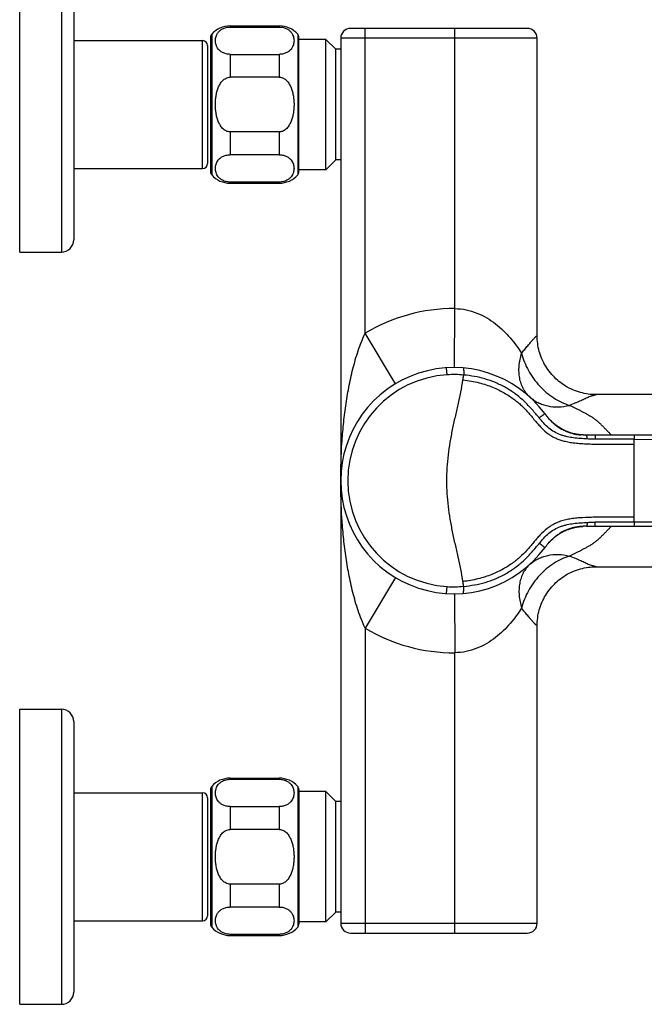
# Model space of a CAD drawing. Header units: millimetres. Extents: x 18 to 699, y 6 to 689.
# Tile 19 of 53: x 495 to 622, y 13 to 213. Entities that reach past the tile are written whole.
import ezdxf

# ---------------------------------------------------------------- set-up
doc = ezdxf.new("R2010")
doc.units = ezdxf.units.MM
doc.header["$LTSCALE"] = 46.255
doc.layers.get('0').update_dxf_attribs({"linetype": 'CONTINUOUS'})

msp = doc.modelspace()

# ---------------------------------------------------------------- linework, layer by layer
at = {"color": 7, "linetype": 'CONTINUOUS'}
for p, q in [((494.53, 165.78), (494.53, 225.78)), ((505.53, 223.28), (505.53, 168.28)), ((537.33, 211.78), (547.33, 211.78)), ((537.33, 211.55), (547.33, 211.55)), ((597.78, 211.28), (561.83, 211.28)), ((505.53, 208.78), (531.73, 208.78)), ((533.33, 209.43), (533.33, 182.13)), ((551.33, 182.13), (551.33, 209.43)), ((556.83, 209.03), (551.33, 209.03)), ((556.83, 182.53), (556.83, 209.03)), ((558.83, 207.03), (556.83, 209.03)), ((559.83, 209.28), (559.83, 29.28)), ((599.78, 148.79), (599.78, 209.28)), ((532.73, 207.78), (532.73, 183.78)), ((558.83, 184.53), (558.83, 207.03)), ((559.83, 207.03), (558.83, 207.03)), ((537.33, 205.99), (547.33, 205.99)), ((547.33, 201.35), (537.33, 201.35)), ((551.33, 196.29), (551.33, 198.33)), ((547.33, 190.21), (537.33, 190.21)), ((547.33, 185.57), (537.33, 185.57)), ((558.83, 184.53), (556.83, 182.53)), ((559.83, 184.53), (558.83, 184.53)), ((505.53, 182.78), (531.73, 182.78)), ((556.83, 182.53), (551.33, 182.53)), ((547.33, 180.01), (537.33, 180.01)), ((537.33, 179.78), (547.33, 179.78)), ((494.53, 165.78), (503.03, 165.78)), ((671.83, 136.79), (611.78, 136.79)), ((601.38, 132.88), (601.38, 132.88)), ((601.51, 132.71), (601.38, 132.88)), ((601.56, 132.64), (601.44, 132.79)), ((601.65, 132.52), (601.55, 132.66)), ((601.75, 132.39), (601.65, 132.52)), ((601.86, 132.25), (601.75, 132.39)), ((601.87, 132.24), (601.86, 132.25)), ((601.86, 132.25), (601.87, 132.23)), ((602.06, 132.01), (602.06, 132.01)), ((602.87, 131.17), (602.85, 131.19)), ((602.98, 131.08), (602.93, 131.12)), ((603.02, 131.04), (602.98, 131.08)), ((603.06, 131), (603.02, 131.04)), ((603.16, 130.92), (603.12, 130.95)), ((603.22, 130.87), (603.16, 130.92)), ((603.26, 130.84), (603.22, 130.87)), ((603.29, 130.81), (603.26, 130.84)), ((603.33, 130.77), (603.29, 130.81)), ((603.37, 130.74), (603.33, 130.77)), ((603.39, 130.73), (603.37, 130.74)), ((603.4, 130.72), (603.39, 130.73)), ((607.38, 128.79), (607.32, 128.8)), ((607.42, 128.78), (607.38, 128.79)), ((607.47, 128.77), (607.42, 128.78)), ((607.51, 128.76), (607.47, 128.77)), ((607.56, 128.75), (607.51, 128.76)), ((607.62, 128.74), (607.56, 128.75)), ((607.67, 128.73), (607.62, 128.74)), ((607.72, 128.72), (607.67, 128.73)), ((607.78, 128.71), (607.72, 128.72)), ((607.83, 128.7), (607.78, 128.71)), ((607.89, 128.69), (607.83, 128.7)), ((607.95, 128.68), (607.89, 128.69)), ((608.02, 128.67), (607.95, 128.68)), ((608.08, 128.66), (608.02, 128.67)), ((608.18, 128.65), (608.08, 128.66)), ((608.12, 128.66), (608.09, 128.66)), ((608.12, 128.66), (608.09, 128.66)), ((608.21, 128.64), (608.13, 128.66)), ((608.25, 128.64), (608.19, 128.65)), ((608.3, 128.63), (608.24, 128.64)), ((608.34, 128.63), (608.29, 128.63)), ((608.39, 128.62), (608.34, 128.63)), ((608.44, 128.62), (608.39, 128.62)), ((608.49, 128.61), (608.44, 128.62)), ((608.54, 128.61), (608.49, 128.61)), ((608.59, 128.6), (608.54, 128.61)), ((608.68, 128.59), (608.59, 128.6)), ((608.76, 128.59), (608.68, 128.59)), ((608.82, 128.58), (608.76, 128.59)), ((608.88, 128.58), (608.82, 128.58)), ((608.94, 128.58), (608.88, 128.58)), ((609, 128.57), (608.94, 128.58)), ((609.06, 128.57), (609, 128.57)), ((609.12, 128.57), (609.06, 128.57)), ((609.18, 128.56), (609.12, 128.57)), ((609.25, 128.56), (609.18, 128.56)), ((609.31, 128.56), (609.25, 128.56)), ((609.38, 128.56), (609.31, 128.56)), ((609.44, 128.55), (609.38, 128.56)), ((609.55, 128.55), (609.44, 128.55)), ((609.65, 128.55), (609.55, 128.55)), ((609.76, 128.55), (609.65, 128.55)), ((659.14, 128.5), (609.74, 128.55)), ((607.48, 109.78), (607.57, 109.8)), ((607.57, 109.8), (607.65, 109.81)), ((607.65, 109.81), (607.73, 109.83)), ((607.73, 109.83), (607.81, 109.84)), ((607.81, 109.84), (607.89, 109.86)), ((607.89, 109.86), (607.97, 109.87)), ((607.97, 109.87), (608.04, 109.88)), ((608.04, 109.88), (608.11, 109.9)), ((608.11, 109.9), (608.19, 109.91)), ((608.19, 109.91), (608.26, 109.92)), ((608.26, 109.92), (608.33, 109.92)), ((608.33, 109.92), (608.39, 109.93)), ((608.39, 109.93), (608.46, 109.94)), ((608.46, 109.94), (608.52, 109.95)), ((608.52, 109.95), (608.58, 109.95)), ((608.58, 109.95), (608.64, 109.96)), ((608.64, 109.96), (608.69, 109.97)), ((608.69, 109.97), (608.75, 109.97)), ((608.75, 109.97), (608.8, 109.97)), ((608.8, 109.97), (608.85, 109.98)), ((608.85, 109.98), (608.93, 109.98)), ((608.93, 109.98), (608.99, 109.99)), ((608.99, 109.99), (609.05, 109.99)), ((609.05, 109.99), (609.1, 109.99)), ((609.1, 109.99), (609.13, 110)), ((609.13, 110), (609.15, 110)), ((609.84, 110.01), (659.14, 110.06)), ((609.86, 110.01), (609.87, 110.01)), ((602.21, 106.72), (602.27, 106.78)), ((602.27, 106.78), (602.32, 106.83)), ((602.37, 106.89), (602.4, 106.92)), ((602.4, 106.92), (602.44, 106.96)), ((602.44, 106.96), (602.47, 107)), ((602.47, 107), (602.51, 107.03)), ((602.51, 107.03), (602.55, 107.07)), ((602.59, 107.11), (602.63, 107.15)), ((602.63, 107.15), (602.67, 107.19)), ((602.67, 107.19), (602.71, 107.23)), ((602.71, 107.23), (602.76, 107.28)), ((602.76, 107.28), (602.8, 107.32)), ((602.8, 107.32), (602.85, 107.36)), ((602.85, 107.36), (602.89, 107.4)), ((602.89, 107.4), (602.94, 107.44)), ((602.94, 107.44), (602.98, 107.49)), ((602.98, 107.49), (603.03, 107.53)), ((603.03, 107.53), (603.08, 107.57)), ((603.08, 107.57), (603.14, 107.62)), ((603.14, 107.62), (603.19, 107.67)), ((611.78, 101.77), (671.83, 101.77)), ((599.78, 29.28), (599.78, 89.77)), ((494.53, 12.78), (494.53, 72.78)), ((494.53, 72.78), (503.03, 72.78)), ((505.53, 70.28), (505.53, 15.28)), ((537.33, 58.78), (547.33, 58.78)), ((537.33, 58.55), (547.33, 58.55)), ((533.33, 56.43), (533.33, 29.13)), ((551.33, 56.43), (551.33, 29.13)), ((505.53, 55.78), (531.73, 55.78)), ((532.73, 54.78), (532.73, 30.78)), ((556.83, 56.03), (551.33, 56.03)), ((558.83, 54.03), (556.83, 56.03)), ((556.83, 29.53), (556.83, 56.03)), ((537.33, 52.99), (547.33, 52.99)), ((559.83, 54.03), (558.83, 54.03)), ((558.83, 31.53), (558.83, 54.03)), ((547.33, 48.35), (537.33, 48.35)), ((547.33, 37.21), (537.33, 37.21)), ((547.33, 32.57), (537.33, 32.57)), ((558.83, 31.53), (556.83, 29.53)), ((559.83, 31.53), (558.83, 31.53)), ((505.53, 29.78), (531.73, 29.78)), ((556.83, 29.53), (551.33, 29.53)), ((547.33, 27.01), (537.33, 27.01)), ((537.33, 26.78), (547.33, 26.78)), ((561.83, 27.28), (597.78, 27.28)), ((494.53, 12.78), (503.03, 12.78))]:
    msp.add_line(p, q, dxfattribs=at)
at = {"color": 9, "linetype": 'CONTINUOUS'}
for p, q in [((503.03, 225.78), (503.03, 165.78)), ((537.33, 211.78), (537.33, 211.55)), ((547.33, 211.78), (547.33, 211.55)), ((564.83, 149.3), (564.83, 211.28)), ((583.03, 154.28), (583.03, 211.28)), ((531.73, 182.78), (531.73, 208.78)), ((533.58, 210.09), (533.58, 181.47)), ((551.08, 210.09), (551.08, 181.47)), ((599.78, 209.28), (559.83, 209.28)), ((537.33, 205.99), (537.33, 201.35)), ((547.33, 205.99), (547.33, 201.35)), ((537.33, 190.21), (537.33, 185.57)), ((547.33, 190.21), (547.33, 185.57)), ((537.33, 180.01), (537.33, 179.78)), ((547.33, 180.01), (547.33, 179.78)), ((582.96, 142.28), (583.03, 154.28)), ((571, 139.01), (564.83, 149.3)), ((581.46, 140.82), (581.37, 142.23)), ((601.38, 132.88), (601.4, 132.85)), ((601.54, 132.67), (601.55, 132.65)), ((602.16, 131.9), (602.17, 131.89)), ((608.67, 128.6), (608.68, 128.59)), ((608.68, 128.59), (608.68, 128.59)), ((619.54, 128.54), (619.54, 127.69)), ((619.54, 127.69), (646.17, 127.67)), ((619.54, 110.87), (619.54, 127.69)), ((646.17, 110.89), (619.54, 110.87)), ((619.54, 110.87), (619.54, 110.02)), ((571, 99.56), (564.83, 89.26)), ((581.37, 96.33), (581.46, 97.74)), ((582.96, 96.28), (583.03, 84.28)), ((564.83, 89.26), (564.83, 27.28)), ((583.03, 27.28), (583.03, 84.28)), ((503.03, 72.78), (503.03, 12.78)), ((537.33, 58.78), (537.33, 58.55)), ((547.33, 58.78), (547.33, 58.55)), ((533.58, 57.09), (533.58, 28.47)), ((551.08, 57.09), (551.08, 28.47)), ((531.73, 29.78), (531.73, 55.78)), ((537.33, 52.99), (537.33, 48.35)), ((547.33, 52.99), (547.33, 48.35)), ((537.33, 37.21), (537.33, 32.57)), ((547.33, 37.21), (547.33, 32.57)), ((559.83, 29.28), (599.78, 29.28)), ((537.33, 27.01), (537.33, 26.78)), ((547.33, 27.01), (547.33, 26.78))]:
    msp.add_line(p, q, dxfattribs=at)
at = {"color": 7, "linetype": 'CONTINUOUS'}
for points in [[(611.78, 136.79), (611.42, 136.79), (611.01, 136.81), (610.6, 136.84), (610.19, 136.89), (609.79, 136.95), (609.38, 137.03), (608.98, 137.12), (608.58, 137.22), (608.18, 137.34), (607.79, 137.47), (607.41, 137.61), (607.03, 137.77), (606.65, 137.94), (606.28, 138.12), (605.92, 138.32), (605.56, 138.52), (605.21, 138.74), (604.87, 138.97), (604.54, 139.22), (604.22, 139.47), (603.9, 139.74), (603.59, 140.01), (603.3, 140.3), (603.01, 140.6), (602.74, 140.9), (602.47, 141.22), (602.22, 141.54), (601.97, 141.87), (601.74, 142.21), (601.52, 142.56), (601.31, 142.92), (601.12, 143.28), (600.94, 143.65), (600.77, 144.03), (600.61, 144.41), (600.47, 144.79), (600.33, 145.18), (600.22, 145.58), (600.11, 145.98), (600.02, 146.38), (599.95, 146.79), (599.89, 147.19), (599.84, 147.6), (599.81, 148.01), (599.79, 148.42), (599.78, 148.79)], [(602.11, 131.96), (601.98, 132.1), (601.87, 132.24)], [(603.44, 130.68), (603.22, 130.86), (603.03, 131.03), (602.85, 131.19), (602.69, 131.35), (602.53, 131.51), (602.38, 131.66), (602.24, 131.81), (602.11, 131.96)], [(607.32, 128.8), (607.19, 128.83), (607.05, 128.86), (606.9, 128.9), (606.76, 128.94), (606.61, 128.99), (606.45, 129.03), (606.29, 129.09), (606.13, 129.15), (605.96, 129.21), (605.79, 129.28), (605.61, 129.36), (605.43, 129.44), (605.24, 129.53), (605.04, 129.63), (604.83, 129.74), (604.62, 129.86), (604.39, 130), (604.16, 130.15), (603.91, 130.32), (603.67, 130.5), (603.44, 130.68)], [(608.12, 128.66), (608.09, 128.66), (608.09, 128.66)], [(601.83, 106.28), (602.02, 106.5), (602.23, 106.74), (602.46, 106.98), (602.71, 107.24), (602.97, 107.48), (603.23, 107.71), (603.48, 107.91), (603.74, 108.11), (604, 108.31), (604.18, 108.42)], [(603.19, 107.67), (603.25, 107.71), (603.27, 107.74), (603.3, 107.76), (603.33, 107.79), (603.37, 107.81), (603.4, 107.84), (603.43, 107.87), (603.47, 107.89), (603.5, 107.92), (603.54, 107.95), (603.58, 107.98), (603.61, 108.01), (603.65, 108.03), (603.69, 108.06), (603.73, 108.09), (603.77, 108.12), (603.81, 108.15), (603.85, 108.18), (603.9, 108.21), (603.94, 108.24), (603.98, 108.27), (604.03, 108.3), (604.07, 108.33), (604.12, 108.36)], [(604.12, 108.36), (604.17, 108.39), (604.22, 108.42), (604.27, 108.45), (604.32, 108.49), (604.37, 108.52), (604.42, 108.55), (604.48, 108.59), (604.53, 108.62), (604.6, 108.65)], [(606.02, 109.34), (606.08, 109.36), (606.14, 109.38), (606.19, 109.4), (606.25, 109.42), (606.31, 109.44), (606.36, 109.46), (606.41, 109.48), (606.47, 109.5), (606.52, 109.52), (606.57, 109.53), (606.62, 109.55), (606.68, 109.57), (606.73, 109.58), (606.78, 109.6), (606.83, 109.61), (606.88, 109.63), (606.93, 109.64), (606.98, 109.65), (607.02, 109.67), (607.07, 109.68), (607.12, 109.69), (607.17, 109.7), (607.21, 109.71), (607.26, 109.73), (607.3, 109.74), (607.35, 109.75), (607.39, 109.76), (607.44, 109.77), (607.48, 109.78)], [(601.38, 105.68), (601.5, 105.84), (601.66, 106.06), (601.83, 106.28)], [(599.78, 89.77), (599.79, 90.14), (599.81, 90.55), (599.84, 90.96), (599.89, 91.37), (599.95, 91.78), (600.02, 92.18), (600.11, 92.58), (600.22, 92.98), (600.33, 93.38), (600.47, 93.77), (600.61, 94.15), (600.77, 94.53), (600.94, 94.91), (601.12, 95.28), (601.31, 95.64), (601.52, 96), (601.74, 96.35), (601.97, 96.69), (602.22, 97.02), (602.47, 97.34), (602.74, 97.66), (603.01, 97.97), (603.3, 98.26), (603.59, 98.55), (603.9, 98.82), (604.22, 99.09), (604.54, 99.34), (604.87, 99.59), (605.21, 99.82), (605.56, 100.04), (605.92, 100.24), (606.28, 100.44), (606.65, 100.62), (607.03, 100.79), (607.41, 100.95), (607.79, 101.09), (608.18, 101.22), (608.58, 101.34), (608.98, 101.44), (609.38, 101.53), (609.79, 101.61), (610.19, 101.67), (610.6, 101.72), (611.01, 101.75), (611.43, 101.77), (611.78, 101.77)]]:
    msp.add_lwpolyline(points, dxfattribs=at)
at = {"color": 9, "linetype": 'CONTINUOUS'}
msp.add_lwpolyline([(608.09, 128.66), (608.1, 128.66), (608.12, 128.66)], dxfattribs=at)
at = {"color": 7, "linetype": 'CONTINUOUS'}
for centre, radius, start, end in [((537.33, 206.78), 5, 90, 138.5904), ((547.33, 206.78), 5, 41.4096, 90), ((561.83, 209.28), 2, 90, 180), ((597.78, 209.28), 2, 0, 90), ((531.73, 207.78), 1, 0, 90), ((534.33, 209.43), 1, 138.5904, 180), ((550.33, 209.43), 1, 0, 41.4096), ((531.73, 183.78), 1, 270, 360), ((534.33, 182.13), 1, 180, 221.4096), ((537.33, 184.78), 5, 221.4096, 270), ((547.33, 184.78), 5, 270, 318.5904), ((550.33, 182.13), 1, 318.5904, 360), ((503.03, 168.28), 2.5, 270, 360), ((582.83, 119.28), 23, 36.2397, 323.7603), ((613.07, 141.24), 14.37, 216.9046, 217.8094), ((610.73, 139.43), 11.41, 217.8352, 218.213), ((609.47, 138.44), 9.81, 218.2021, 219.0947), ((609.37, 138.36), 9.69, 219.251, 220.9579), ((609.6, 138.23), 9.68, 256.4341, 261.0752), ((609.88, 153.15), 24.6, 269.5157, 269.9567), ((503.03, 70.28), 2.5, 0, 90), ((537.33, 53.78), 5, 90, 138.5904), ((547.33, 53.78), 5, 41.4096, 90), ((534.33, 56.43), 1, 138.5904, 180), ((550.33, 56.43), 1, 0, 41.4096), ((531.73, 54.78), 1, 0, 90), ((531.73, 30.78), 1, 270, 360), ((534.33, 29.13), 1, 180, 221.4096), ((537.33, 31.78), 5, 221.4096, 270), ((547.33, 31.78), 5, 270, 318.5904), ((550.33, 29.13), 1, 318.5904, 360), ((561.83, 29.28), 2, 180, 270), ((597.78, 29.28), 2, 270, 360), ((503.03, 15.28), 2.5, 270, 360)]:
    msp.add_arc(centre, radius, start, end, dxfattribs=at)
at = {"color": 9, "linetype": 'CONTINUOUS'}
for centre, radius, start, end in [((582.83, 119.28), 35, 89.6726, 120.9497), ((582.83, 119.28), 21.58, 93.649, 266.351), ((582.83, 119.3), 21.56, 84.688, 93.6533), ((628.71, 152.88), 33.86, 216.2536, 216.5239), ((619.98, 146.42), 23.01, 216.5358, 216.7144), ((616.6, 143.9), 18.79, 216.7888, 216.9185), ((610.13, 139.02), 10.69, 220.9518, 221.7627), ((610.51, 139.35), 11.19, 221.8012, 223.2108), ((610.62, 139.46), 11.34, 223.2052, 223.3347), ((610.42, 139.27), 11.07, 223.3318, 224.6673), ((610.18, 139.03), 10.73, 224.6749, 225.0703), ((610.09, 138.95), 10.61, 225.0703, 225.7047), ((609.38, 138.09), 9.52, 256.4868, 257.528), ((609.42, 138.28), 9.71, 257.5275, 258.4478), ((609.46, 138.5), 9.93, 258.449, 260.3101), ((609.51, 138.79), 10.23, 260.356, 262.0079), ((609.55, 139.03), 10.47, 262.1455, 263.6262), ((609.57, 139.19), 10.63, 263.623, 263.7863), ((609.61, 139.57), 11.02, 263.7925, 265.1108), ((582.83, 119.26), 21.56, 266.3467, 275.3119), ((582.83, 119.28), 35, 239.0503, 270.3274)]:
    msp.add_arc(centre, radius, start, end, dxfattribs=at)
at = {"color": 7, "linetype": 'CONTINUOUS'}
for points, knots in [([(537.33, 205.99), (537.05, 205.99), (536.53, 206.05), (535.83, 206.31), (535.3, 206.66), (534.91, 207.05), (534.64, 207.47), (534.4, 208.03), (534.29, 208.77), (534.4, 209.51), (534.64, 210.07), (534.91, 210.49), (535.3, 210.88), (535.83, 211.23), (536.53, 211.49), (537.05, 211.55), (537.33, 211.55)], [0, 0, 0, 0, 0.091943, 0.172493, 0.240829, 0.300333, 0.354136, 0.40446, 0.5, 0.59554, 0.645864, 0.699667, 0.759171, 0.827507, 0.908057, 1, 1, 1, 1]), ([(547.33, 211.55), (547.61, 211.55), (548.14, 211.49), (548.83, 211.23), (549.36, 210.88), (549.75, 210.49), (550.02, 210.07), (550.26, 209.51), (550.38, 208.77), (550.26, 208.03), (550.02, 207.47), (549.75, 207.05), (549.36, 206.66), (548.83, 206.31), (548.14, 206.05), (547.61, 205.99), (547.33, 205.99)], [0, 0, 0, 0, 0.091943, 0.172493, 0.240829, 0.300333, 0.354136, 0.40446, 0.5, 0.59554, 0.645864, 0.699667, 0.759171, 0.827507, 0.908057, 1, 1, 1, 1]), ([(537.33, 190.21), (537.19, 190.21), (536.9, 190.25), (536.49, 190.4), (536.13, 190.64), (535.7, 191.02), (535.27, 191.61), (534.9, 192.39), (534.63, 193.21), (534.45, 194.06), (534.35, 194.92), (534.32, 195.78), (534.35, 196.64), (534.45, 197.5), (534.63, 198.35), (534.9, 199.17), (535.27, 199.95), (535.7, 200.54), (536.13, 200.92), (536.49, 201.16), (536.9, 201.31), (537.19, 201.35), (537.33, 201.35)], [0, 0, 0, 0, 0.031215, 0.062442, 0.093686, 0.124942, 0.187377, 0.249874, 0.312395, 0.374927, 0.437463, 0.5, 0.562537, 0.625073, 0.687605, 0.750126, 0.812623, 0.875058, 0.906314, 0.937558, 0.968785, 1, 1, 1, 1]), ([(547.33, 201.35), (547.48, 201.35), (547.76, 201.31), (548.17, 201.16), (548.54, 200.92), (548.96, 200.54), (549.39, 199.95), (549.77, 199.17), (550.03, 198.35), (550.21, 197.5), (550.31, 196.64), (550.34, 195.78), (550.31, 194.92), (550.21, 194.06), (550.03, 193.21), (549.77, 192.39), (549.39, 191.61), (548.96, 191.02), (548.54, 190.64), (548.17, 190.4), (547.76, 190.25), (547.48, 190.21), (547.33, 190.21)], [0, 0, 0, 0, 0.031215, 0.062442, 0.093686, 0.124942, 0.187377, 0.249874, 0.312395, 0.374927, 0.437463, 0.5, 0.562537, 0.625073, 0.687605, 0.750126, 0.812623, 0.875058, 0.906314, 0.937558, 0.968785, 1, 1, 1, 1]), ([(537.33, 180.01), (537.05, 180.01), (536.53, 180.07), (535.83, 180.33), (535.3, 180.68), (534.91, 181.07), (534.64, 181.49), (534.4, 182.05), (534.29, 182.79), (534.4, 183.53), (534.64, 184.09), (534.91, 184.51), (535.3, 184.9), (535.83, 185.25), (536.53, 185.51), (537.05, 185.57), (537.33, 185.57)], [0, 0, 0, 0, 0.091943, 0.172493, 0.240829, 0.300333, 0.354136, 0.40446, 0.5, 0.59554, 0.645864, 0.699667, 0.759171, 0.827507, 0.908057, 1, 1, 1, 1]), ([(547.33, 185.57), (547.61, 185.57), (548.14, 185.51), (548.83, 185.25), (549.36, 184.9), (549.75, 184.51), (550.02, 184.09), (550.26, 183.53), (550.38, 182.79), (550.26, 182.05), (550.02, 181.49), (549.75, 181.07), (549.36, 180.68), (548.83, 180.33), (548.14, 180.07), (547.61, 180.01), (547.33, 180.01)], [0, 0, 0, 0, 0.091943, 0.172493, 0.240829, 0.300333, 0.354136, 0.40446, 0.5, 0.59554, 0.645864, 0.699667, 0.759171, 0.827507, 0.908057, 1, 1, 1, 1]), ([(607.33, 128.81), (606.58, 128.99), (605.54, 129.37), (604.26, 130.08), (603.69, 130.49), (603.39, 130.72)], [0, 0, 0, 0, 0.519559, 0.74581, 1, 1, 1, 1]), ([(609.15, 110), (608.63, 109.97), (607.88, 109.89), (606.92, 109.67), (606.09, 109.42), (605.16, 109.02), (604.48, 108.63), (604.18, 108.42)], [0, 0, 0, 0, 0.293179, 0.429063, 0.556696, 0.7897, 1, 1, 1, 1]), ([(604.6, 108.65), (604.81, 108.78), (605.27, 109.03), (605.76, 109.24), (606.02, 109.34)], [0, 0, 0, 0, 0.464767, 1, 1, 1, 1]), ([(609.84, 110.01), (609.78, 110.01), (609.55, 110.01), (609.32, 110), (609.15, 110)], [0, 0, 0, 0, 0.254088, 1, 1, 1, 1]), ([(537.33, 52.99), (537.05, 52.99), (536.53, 53.05), (535.83, 53.31), (535.3, 53.66), (534.91, 54.05), (534.64, 54.47), (534.4, 55.03), (534.29, 55.77), (534.4, 56.51), (534.64, 57.07), (534.91, 57.49), (535.3, 57.88), (535.83, 58.23), (536.53, 58.49), (537.05, 58.55), (537.33, 58.55)], [0, 0, 0, 0, 0.091943, 0.172493, 0.240829, 0.300333, 0.354136, 0.40446, 0.5, 0.59554, 0.645864, 0.699667, 0.759171, 0.827507, 0.908057, 1, 1, 1, 1]), ([(547.33, 58.55), (547.61, 58.55), (548.14, 58.49), (548.83, 58.23), (549.36, 57.88), (549.75, 57.49), (550.02, 57.07), (550.26, 56.51), (550.38, 55.77), (550.26, 55.03), (550.02, 54.47), (549.75, 54.05), (549.36, 53.66), (548.83, 53.31), (548.14, 53.05), (547.61, 52.99), (547.33, 52.99)], [0, 0, 0, 0, 0.091943, 0.172493, 0.240829, 0.300333, 0.354136, 0.40446, 0.5, 0.59554, 0.645864, 0.699667, 0.759171, 0.827507, 0.908057, 1, 1, 1, 1]), ([(537.33, 37.21), (537.19, 37.21), (536.9, 37.25), (536.49, 37.4), (536.13, 37.64), (535.7, 38.02), (535.27, 38.61), (534.9, 39.39), (534.63, 40.21), (534.45, 41.06), (534.35, 41.92), (534.32, 42.78), (534.35, 43.64), (534.45, 44.5), (534.63, 45.35), (534.9, 46.17), (535.27, 46.95), (535.7, 47.54), (536.13, 47.92), (536.49, 48.16), (536.9, 48.31), (537.19, 48.35), (537.33, 48.35)], [0, 0, 0, 0, 0.031215, 0.062442, 0.093686, 0.124942, 0.187377, 0.249874, 0.312395, 0.374927, 0.437463, 0.5, 0.562537, 0.625073, 0.687605, 0.750126, 0.812623, 0.875058, 0.906314, 0.937558, 0.968785, 1, 1, 1, 1]), ([(547.33, 48.35), (547.48, 48.35), (547.76, 48.31), (548.17, 48.16), (548.54, 47.92), (548.96, 47.54), (549.39, 46.95), (549.77, 46.17), (550.03, 45.35), (550.21, 44.5), (550.31, 43.64), (550.34, 42.78), (550.31, 41.92), (550.21, 41.06), (550.03, 40.21), (549.77, 39.39), (549.39, 38.61), (548.96, 38.02), (548.54, 37.64), (548.17, 37.4), (547.76, 37.25), (547.48, 37.21), (547.33, 37.21)], [0, 0, 0, 0, 0.031215, 0.062442, 0.093686, 0.124942, 0.187377, 0.249874, 0.312395, 0.374927, 0.437463, 0.5, 0.562537, 0.625073, 0.687605, 0.750126, 0.812623, 0.875058, 0.906314, 0.937558, 0.968785, 1, 1, 1, 1]), ([(537.33, 27.01), (537.05, 27.01), (536.53, 27.07), (535.83, 27.33), (535.3, 27.68), (534.91, 28.07), (534.64, 28.49), (534.4, 29.05), (534.29, 29.79), (534.4, 30.53), (534.64, 31.09), (534.91, 31.51), (535.3, 31.9), (535.83, 32.25), (536.53, 32.51), (537.05, 32.57), (537.33, 32.57)], [0, 0, 0, 0, 0.091943, 0.172493, 0.240829, 0.300333, 0.354136, 0.40446, 0.5, 0.59554, 0.645864, 0.699667, 0.759171, 0.827507, 0.908057, 1, 1, 1, 1]), ([(547.33, 32.57), (547.61, 32.57), (548.14, 32.51), (548.83, 32.25), (549.36, 31.9), (549.75, 31.51), (550.02, 31.09), (550.26, 30.53), (550.38, 29.79), (550.26, 29.05), (550.02, 28.49), (549.75, 28.07), (549.36, 27.68), (548.83, 27.33), (548.14, 27.07), (547.61, 27.01), (547.33, 27.01)], [0, 0, 0, 0, 0.091943, 0.172493, 0.240829, 0.300333, 0.354136, 0.40446, 0.5, 0.59554, 0.645864, 0.699667, 0.759171, 0.827507, 0.908057, 1, 1, 1, 1])]:
    msp.add_open_spline(points, degree=3, knots=knots, dxfattribs=at)
at = {"color": 9, "linetype": 'CONTINUOUS'}
for points, knots in [([(583.03, 154.28), (583.81, 154.27), (585.35, 154.1), (587.54, 153.43), (589.54, 152.44), (591.89, 150.83), (593.88, 148.89), (595.55, 146.79), (596.28, 145.73), (596.62, 145.19)], [0, 0, 0, 0, 0.136685, 0.271112, 0.402009, 0.529062, 0.77182, 0.887915, 1, 1, 1, 1]), ([(559.83, 119.28), (559.83, 121.82), (559.95, 125.63), (560.37, 130.69), (560.83, 134.49), (561.44, 138.26), (562.12, 141.39), (562.79, 143.87), (563.36, 145.71), (564.03, 147.53), (564.55, 148.72), (564.83, 149.3)], [0, 0, 0, 0, 0.248492, 0.372891, 0.497472, 0.622329, 0.747587, 0.810428, 0.873441, 0.93664, 1, 1, 1, 1]), ([(596.62, 145.19), (596.84, 145.46), (597.25, 145.97), (597.76, 146.59), (598.14, 147.05), (598.47, 147.45), (598.78, 147.82), (599.07, 148.15), (599.22, 148.32), (599.34, 148.43), (599.41, 148.5), (599.48, 148.56), (599.56, 148.62), (599.64, 148.67), (599.71, 148.7), (599.75, 148.74), (599.76, 148.76), (599.77, 148.77), (599.78, 148.78), (599.78, 148.78), (599.78, 148.79), (599.78, 148.79)], [0, 0, 0, 0, 0.21455, 0.410713, 0.501124, 0.586222, 0.737908, 0.802442, 0.857822, 0.881726, 0.902955, 0.921538, 0.937607, 0.962856, 0.980884, 0.98834, 0.994414, 0.99674, 0.998495, 0.9996, 1, 1, 1, 1]), ([(598.29, 136.31), (598.03, 136.55), (597.54, 137.08), (596.94, 138), (596.5, 139.03), (596.2, 140.15), (596.07, 141.35), (596.1, 143.05), (596.36, 144.35), (596.62, 145.19)], [0, 0, 0, 0, 0.11222, 0.226031, 0.342884, 0.463931, 0.589968, 0.721413, 1, 1, 1, 1]), ([(596.62, 145.19), (596.93, 143.97), (597.65, 142.19), (599.01, 140.04), (600.23, 138.54), (601.61, 137.21), (603.57, 135.74), (605.23, 134.94), (606.36, 134.6)], [0, 0, 0, 0, 0.251315, 0.380377, 0.509613, 0.637537, 0.762755, 1, 1, 1, 1]), ([(584.76, 142.2), (584.76, 142.2), (584.76, 142.2), (584.76, 142.2), (584.76, 142.19), (584.76, 142.18), (584.77, 142.17), (584.77, 142.16), (584.77, 142.14), (584.78, 142.12), (584.78, 142.09), (584.79, 142.04), (584.8, 141.97), (584.82, 141.89), (584.83, 141.79), (584.84, 141.69), (584.85, 141.54), (584.85, 141.32), (584.85, 141.05), (584.84, 140.87), (584.83, 140.77)], [0, 0, 0, 0, 0.001182, 0.002657, 0.004715, 0.010564, 0.018695, 0.029076, 0.041675, 0.056458, 0.073396, 0.113615, 0.162097, 0.218623, 0.282984, 0.354873, 0.43353, 0.607686, 0.798679, 1, 1, 1, 1]), ([(584.7, 139.78), (584.72, 139.86), (584.76, 140.19), (584.8, 140.52), (584.83, 140.77)], [0, 0, 0, 0, 0.250349, 1, 1, 1, 1]), ([(600.22, 132.02), (599.98, 132.31), (599.5, 132.89), (598.76, 133.75), (597.98, 134.61), (596.87, 135.71), (595.37, 136.98), (593.4, 138.24), (591.32, 139.25), (589.19, 140.01), (587.02, 140.51), (585.56, 140.7), (584.83, 140.77)], [0, 0, 0, 0, 0.060955, 0.123435, 0.186934, 0.251026, 0.380284, 0.50878, 0.634707, 0.758032, 0.879373, 1, 1, 1, 1]), ([(584.7, 98.78), (584.45, 100.48), (583.91, 103), (583.14, 106.35), (582.58, 108.89), (582.09, 111.46), (581.71, 114.05), (581.47, 116.66), (581.39, 119.28), (581.47, 121.9), (581.71, 124.51), (582.09, 127.11), (582.58, 129.67), (583.14, 132.21), (583.91, 135.56), (584.45, 138.09), (584.7, 139.78)], [0, 0, 0, 0, 0.12335, 0.185666, 0.248251, 0.311012, 0.37393, 0.436952, 0.5, 0.563054, 0.626086, 0.68901, 0.751767, 0.814345, 0.876654, 1, 1, 1, 1]), ([(584.7, 139.78), (585.27, 139.71), (586.37, 139.55), (587.94, 139.23), (589.38, 138.81), (590.71, 138.31), (591.95, 137.75), (593.08, 137.15), (594.11, 136.52), (595.02, 135.88), (595.85, 135.24), (596.63, 134.55), (597.36, 133.8), (598.33, 132.74), (599.23, 131.63), (600.13, 130.6), (600.93, 129.73), (601.75, 128.99), (602.62, 128.4), (603.28, 128.04), (604, 127.73), (604.83, 127.45), (605.78, 127.21), (606.87, 127.01), (608.11, 126.87), (609.47, 126.78), (610.96, 126.73), (613.13, 126.7), (616, 126.7), (618.34, 126.7), (619.54, 126.7)], [0, 0, 0, 0, 0.044174, 0.085009, 0.12305, 0.159234, 0.194214, 0.227393, 0.258071, 0.286437, 0.31303, 0.339097, 0.365844, 0.393554, 0.449696, 0.475387, 0.498938, 0.540764, 0.559923, 0.578899, 0.59868, 0.620546, 0.645659, 0.674177, 0.706048, 0.741163, 0.779322, 0.820197, 0.908163, 1, 1, 1, 1]), ([(598.29, 136.31), (598.54, 136.08), (599.08, 135.66), (599.96, 135.14), (600.91, 134.74), (602.28, 134.36), (604.13, 134.21), (605.62, 134.42), (606.36, 134.6)], [0, 0, 0, 0, 0.117788, 0.236418, 0.356672, 0.479227, 0.732805, 1, 1, 1, 1]), ([(611.78, 136.79), (611.78, 136.79), (611.78, 136.78), (611.77, 136.78), (611.77, 136.78), (611.75, 136.77), (611.73, 136.75), (611.7, 136.74), (611.67, 136.72), (611.63, 136.7), (611.59, 136.69), (611.52, 136.67), (611.45, 136.65), (611.3, 136.61), (611.13, 136.57), (610.93, 136.51), (610.69, 136.43), (610.37, 136.31), (609.98, 136.14), (609.63, 135.99), (609.35, 135.85), (609.13, 135.75), (608.9, 135.64), (608.58, 135.49), (608.14, 135.3), (607.37, 134.99), (606.77, 134.75), (606.36, 134.6)], [0, 0, 0, 0, 0.000341, 0.001363, 0.002951, 0.004995, 0.010039, 0.015738, 0.021464, 0.028094, 0.03656, 0.047385, 0.061078, 0.078134, 0.124047, 0.153148, 0.184622, 0.25293, 0.326924, 0.405212, 0.445603, 0.486926, 0.529974, 0.575224, 0.671595, 0.77517, 1, 1, 1, 1]), ([(606.36, 134.6), (606.73, 134.43), (607.28, 134.17), (608.02, 133.81), (608.59, 133.52), (609.17, 133.23), (609.75, 132.92), (610.33, 132.59), (610.89, 132.24), (611.44, 131.85), (611.97, 131.44), (612.48, 131), (612.96, 130.52), (613.44, 130.04), (613.92, 129.55), (614.41, 129.05), (614.73, 128.72), (614.9, 128.55)], [0, 0, 0, 0, 0.114015, 0.173168, 0.23359, 0.295127, 0.357548, 0.420542, 0.483756, 0.547081, 0.610562, 0.67407, 0.737745, 0.802063, 0.867206, 0.933189, 1, 1, 1, 1]), ([(601.35, 132.87), (601.33, 132.86), (601.29, 132.83), (601.2, 132.77), (601.09, 132.68), (600.95, 132.57), (600.78, 132.45), (600.54, 132.26), (600.35, 132.12), (600.22, 132.02)], [0, 0, 0, 0, 0.046887, 0.12121, 0.222508, 0.349985, 0.499099, 0.662259, 1, 1, 1, 1]), ([(601.38, 132.88), (601.38, 132.88), (601.37, 132.88), (601.36, 132.87), (601.35, 132.87)], [0, 0, 0, 0, 0.318184, 1, 1, 1, 1]), ([(609.93, 127.77), (609.48, 127.79), (608.57, 127.84), (607.21, 127.97), (606.08, 128.16), (605.2, 128.38), (604.32, 128.67), (603.26, 129.16), (601.72, 130.22), (600.81, 131.31), (600.22, 132.02)], [0, 0, 0, 0, 0.123953, 0.247264, 0.370619, 0.432476, 0.49471, 0.620546, 0.747513, 1, 1, 1, 1]), ([(602.68, 131.35), (602.75, 131.29), (602.98, 131.07), (603.22, 130.86), (603.39, 130.72)], [0, 0, 0, 0, 0.27768, 1, 1, 1, 1]), ([(603.39, 130.72), (603.51, 130.62), (603.75, 130.43), (604.27, 130.07), (605, 129.63), (606.01, 129.16), (606.76, 128.93), (607.15, 128.84)], [0, 0, 0, 0, 0.107071, 0.214632, 0.451233, 0.710611, 1, 1, 1, 1]), ([(609.93, 127.77), (609.93, 127.83), (609.94, 127.95), (609.93, 128.12), (609.92, 128.26), (609.91, 128.35), (609.9, 128.41), (609.89, 128.45), (609.88, 128.48), (609.88, 128.51), (609.87, 128.52), (609.87, 128.54), (609.87, 128.54), (609.86, 128.55), (609.86, 128.55), (609.86, 128.55), (609.86, 128.55)], [0, 0, 0, 0, 0.248762, 0.458086, 0.630234, 0.767303, 0.823295, 0.871221, 0.911288, 0.94369, 0.968606, 0.986199, 0.992296, 0.996616, 0.999177, 1, 1, 1, 1]), ([(611.55, 128.55), (611.55, 128.55), (611.55, 128.55), (611.55, 128.55), (611.55, 128.54), (611.55, 128.54), (611.55, 128.53), (611.55, 128.52), (611.56, 128.5), (611.56, 128.47), (611.57, 128.43), (611.57, 128.39), (611.58, 128.32), (611.59, 128.22), (611.6, 128.08), (611.6, 127.91), (611.6, 127.79), (611.6, 127.72)], [0, 0, 0, 0, 0.000978, 0.003911, 0.008796, 0.015631, 0.024416, 0.035148, 0.062452, 0.097538, 0.140405, 0.191056, 0.249501, 0.389822, 0.561519, 0.764816, 1, 1, 1, 1]), ([(611.6, 127.72), (611.46, 127.72), (610.91, 127.73), (610.35, 127.75), (609.93, 127.77)], [0, 0, 0, 0, 0.250598, 1, 1, 1, 1]), ([(619.54, 127.69), (618.88, 127.69), (617.56, 127.69), (615.57, 127.7), (613.59, 127.7), (612.27, 127.71), (611.6, 127.72)], [0, 0, 0, 0, 0.249371, 0.499348, 0.749558, 1, 1, 1, 1]), ([(564.83, 89.26), (564.55, 89.84), (564.03, 91.03), (563.36, 92.85), (562.79, 94.69), (562.12, 97.17), (561.44, 100.3), (560.83, 104.07), (560.37, 107.87), (559.95, 112.93), (559.83, 116.74), (559.83, 119.28)], [0, 0, 0, 0, 0.06336, 0.126559, 0.189572, 0.252413, 0.377671, 0.502528, 0.627109, 0.751508, 1, 1, 1, 1]), ([(619.54, 111.86), (617.52, 111.86), (615.06, 111.86), (612.17, 111.85), (610.48, 111.82), (608.85, 111.76), (607.27, 111.61), (606.14, 111.44), (605.06, 111.19), (604.04, 110.86), (603.09, 110.41), (601.93, 109.69), (600.9, 108.81), (600, 107.84), (599.35, 107.08), (598.72, 106.31), (597.84, 105.26), (596.62, 103.98), (594.91, 102.54), (592.87, 101.23), (590.92, 100.31), (589.17, 99.7), (587.24, 99.15), (585.73, 98.89), (584.7, 98.78)], [0, 0, 0, 0, 0.154712, 0.189452, 0.222437, 0.284741, 0.314792, 0.344099, 0.372517, 0.400027, 0.426793, 0.453068, 0.5046, 0.529977, 0.555323, 0.580858, 0.60676, 0.660307, 0.717055, 0.778361, 0.845894, 0.882513, 0.920712, 1, 1, 1, 1]), ([(600.22, 106.54), (600.81, 107.25), (601.72, 108.34), (603.26, 109.4), (604.32, 109.89), (605.2, 110.18), (606.08, 110.4), (607.21, 110.59), (608.57, 110.72), (609.48, 110.77), (609.93, 110.79)], [0, 0, 0, 0, 0.252527, 0.379423, 0.505336, 0.567592, 0.62945, 0.752778, 0.876071, 1, 1, 1, 1]), ([(609.93, 110.79), (609.93, 110.73), (609.94, 110.61), (609.93, 110.44), (609.92, 110.3), (609.91, 110.21), (609.9, 110.15), (609.89, 110.11), (609.88, 110.08), (609.88, 110.05), (609.87, 110.04), (609.87, 110.02), (609.87, 110.02), (609.86, 110.01), (609.86, 110.01), (609.86, 110.01), (609.86, 110.01)], [0, 0, 0, 0, 0.248746, 0.458064, 0.630211, 0.767284, 0.823279, 0.871208, 0.911278, 0.943684, 0.968602, 0.986197, 0.992295, 0.996616, 0.999177, 1, 1, 1, 1]), ([(609.93, 110.79), (610.07, 110.8), (610.63, 110.82), (611.19, 110.83), (611.6, 110.84)], [0, 0, 0, 0, 0.249237, 1, 1, 1, 1]), ([(611.55, 110.01), (611.55, 110.01), (611.55, 110.01), (611.55, 110.02), (611.55, 110.02), (611.55, 110.03), (611.55, 110.03), (611.55, 110.05), (611.56, 110.07), (611.56, 110.09), (611.57, 110.13), (611.57, 110.17), (611.58, 110.24), (611.59, 110.34), (611.6, 110.48), (611.6, 110.65), (611.6, 110.77), (611.6, 110.84)], [0, 0, 0, 0, 0.000977, 0.003908, 0.008791, 0.015622, 0.024402, 0.03513, 0.062421, 0.097493, 0.140346, 0.190985, 0.249418, 0.389724, 0.561425, 0.764752, 1, 1, 1, 1]), ([(619.54, 110.87), (618.22, 110.87), (615.57, 110.86), (612.93, 110.86), (611.6, 110.84)], [0, 0, 0, 0, 0.499354, 1, 1, 1, 1]), ([(614.9, 110.02), (614.82, 109.93), (614.65, 109.76), (614.41, 109.51), (614.16, 109.26), (613.84, 108.93), (613.44, 108.52), (612.96, 108.04), (612.56, 107.64), (612.23, 107.34), (611.88, 107.05), (611.44, 106.71), (610.89, 106.32), (610.33, 105.97), (609.75, 105.64), (609.17, 105.33), (608.59, 105.04), (608.02, 104.75), (607.28, 104.39), (606.73, 104.13), (606.36, 103.96)], [0, 0, 0, 0, 0.033515, 0.066816, 0.099909, 0.132799, 0.197938, 0.262251, 0.325958, 0.3577, 0.389448, 0.452925, 0.516255, 0.579454, 0.642461, 0.704899, 0.76642, 0.826831, 0.885986, 1, 1, 1, 1]), ([(584.83, 97.79), (585.57, 97.86), (587.04, 98.05), (589.21, 98.55), (590.97, 99.19), (592.35, 99.81), (593.72, 100.52), (595.03, 101.37), (596.26, 102.33), (597.13, 103.12), (597.96, 103.94), (598.75, 104.79), (599.5, 105.66), (599.98, 106.25), (600.22, 106.54)], [0, 0, 0, 0, 0.121674, 0.243089, 0.365624, 0.42804, 0.491218, 0.619115, 0.68353, 0.747908, 0.811949, 0.875576, 0.938448, 1, 1, 1, 1]), ([(601.35, 105.69), (601.33, 105.7), (601.29, 105.73), (601.2, 105.79), (601.09, 105.88), (600.88, 106.04), (600.59, 106.26), (600.35, 106.44), (600.22, 106.54)], [0, 0, 0, 0, 0.04697, 0.12137, 0.222723, 0.350217, 0.66241, 1, 1, 1, 1]), ([(598.29, 102.25), (598.54, 102.48), (599.08, 102.9), (599.96, 103.42), (600.91, 103.82), (602.28, 104.2), (604.13, 104.35), (605.62, 104.14), (606.36, 103.96)], [0, 0, 0, 0, 0.117789, 0.236419, 0.356672, 0.479227, 0.732805, 1, 1, 1, 1]), ([(601.38, 105.68), (601.38, 105.68), (601.37, 105.68), (601.36, 105.69), (601.35, 105.69)], [0, 0, 0, 0, 0.317062, 1, 1, 1, 1]), ([(598.29, 102.25), (598.03, 102.01), (597.54, 101.48), (596.94, 100.56), (596.5, 99.54), (596.2, 98.41), (596.07, 97.21), (596.1, 95.51), (596.36, 94.22), (596.62, 93.37)], [0, 0, 0, 0, 0.112218, 0.22603, 0.342883, 0.463931, 0.589968, 0.721414, 1, 1, 1, 1]), ([(606.36, 103.96), (605.23, 103.62), (603.57, 102.82), (601.61, 101.35), (600.23, 100.02), (599.01, 98.53), (597.65, 96.37), (596.93, 94.59), (596.62, 93.37)], [0, 0, 0, 0, 0.237245, 0.362463, 0.490387, 0.619623, 0.748685, 1, 1, 1, 1]), ([(606.36, 103.96), (606.77, 103.81), (607.37, 103.58), (608.14, 103.26), (608.65, 103.04), (609.12, 102.82), (609.56, 102.61), (609.98, 102.42), (610.37, 102.25), (610.74, 102.11), (611.07, 102.01), (611.3, 101.95), (611.45, 101.91), (611.52, 101.89), (611.59, 101.87), (611.63, 101.86), (611.67, 101.84), (611.7, 101.82), (611.73, 101.81), (611.75, 101.79), (611.77, 101.78), (611.77, 101.78), (611.78, 101.78), (611.78, 101.77), (611.78, 101.77)], [0, 0, 0, 0, 0.224816, 0.328389, 0.424751, 0.513153, 0.594759, 0.673032, 0.747055, 0.815332, 0.875846, 0.921867, 0.938902, 0.952601, 0.963417, 0.97185, 0.978564, 0.98434, 0.989881, 0.994966, 0.997051, 0.99867, 0.999696, 1, 1, 1, 1]), ([(584.83, 97.79), (584.8, 98.04), (584.76, 98.37), (584.72, 98.7), (584.7, 98.78)], [0, 0, 0, 0, 0.749651, 1, 1, 1, 1]), ([(584.76, 96.36), (584.76, 96.36), (584.76, 96.36), (584.76, 96.37), (584.76, 96.37), (584.76, 96.38), (584.77, 96.39), (584.77, 96.4), (584.78, 96.43), (584.78, 96.47), (584.79, 96.53), (584.8, 96.59), (584.82, 96.67), (584.83, 96.77), (584.84, 96.87), (584.85, 97.02), (584.85, 97.23), (584.85, 97.51), (584.84, 97.69), (584.83, 97.79)], [0, 0, 0, 0, 0.0012, 0.002691, 0.00477, 0.01067, 0.018863, 0.029311, 0.041976, 0.073817, 0.114103, 0.162564, 0.218942, 0.282989, 0.354385, 0.432458, 0.605634, 0.796673, 1, 1, 1, 1]), ([(596.62, 93.37), (596.28, 92.83), (595.55, 91.77), (593.88, 89.67), (591.89, 87.73), (589.54, 86.12), (587.54, 85.13), (585.35, 84.46), (583.81, 84.29), (583.03, 84.28)], [0, 0, 0, 0, 0.112085, 0.228181, 0.470938, 0.597991, 0.728889, 0.863315, 1, 1, 1, 1]), ([(599.78, 89.77), (599.78, 89.78), (599.78, 89.78), (599.78, 89.78), (599.77, 89.79), (599.76, 89.8), (599.75, 89.82), (599.71, 89.86), (599.64, 89.89), (599.56, 89.94), (599.48, 90), (599.41, 90.06), (599.34, 90.13), (599.22, 90.24), (599.07, 90.41), (598.78, 90.74), (598.47, 91.11), (598.14, 91.51), (597.76, 91.97), (597.25, 92.59), (596.84, 93.1), (596.62, 93.37)], [0, 0, 0, 0, 0.00039, 0.001482, 0.003234, 0.005596, 0.011729, 0.019075, 0.037158, 0.06239, 0.078459, 0.097043, 0.11827, 0.142174, 0.197555, 0.262088, 0.413773, 0.498872, 0.589284, 0.785448, 1, 1, 1, 1])]:
    msp.add_open_spline(points, degree=3, knots=knots, dxfattribs=at)

doc.saveas('drawing.dxf')
